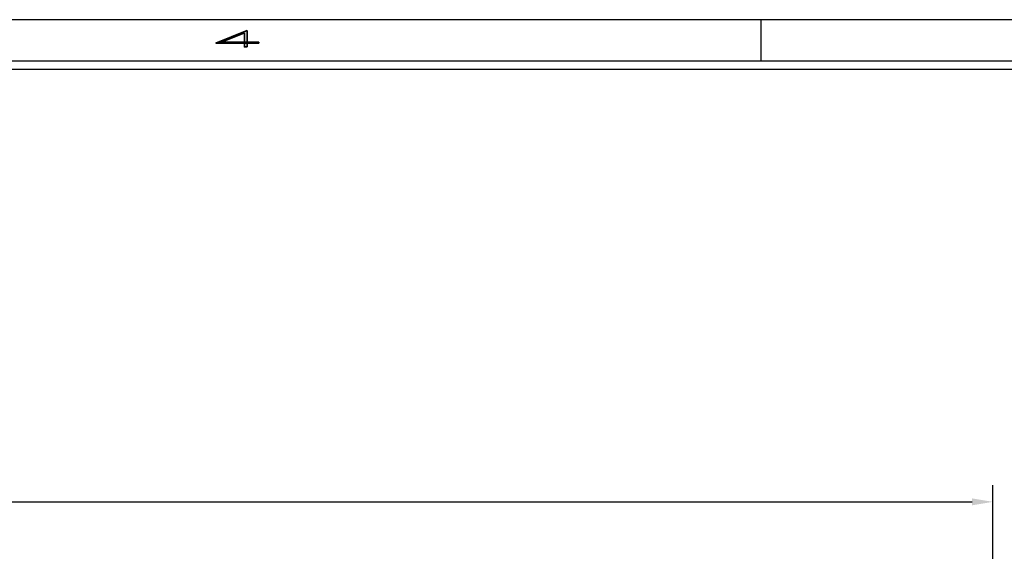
# Model space of a CAD drawing. Header units: inches. Extents: x -57.7 to -21.7, y -3.8 to 19.3.
# Tile 31 of 70: x -44.4 to -38.5, y 16.1 to 19.3. Entities that reach past the tile are written whole.
import ezdxf

# ---------------------------------------------------------------- set-up
doc = ezdxf.new("R2010")
doc.units = ezdxf.units.IN
doc.header["$LTSCALE"] = 0.5
doc.header["$MEASUREMENT"] = 0
doc.layers.get('DEFPOINTS').update_dxf_attribs({"color": 8})
for name, color, linetype in [('APP-M-D', 42, 'Continuous'), ('SID-M-D', 42, 'Continuous'), ('SID-M-S', 105, 'Continuous')]:
    doc.layers.add(name, color=color, linetype=linetype)
doc.styles.add('DIEMAKER', font='romans.shx')
doc.styles.add('R', font='ROMAND.SHX')
doc.dimstyles.new('LINEAR', dxfattribs={"dimtxt": 0.1, "dimasz": 0.125, "dimexe": 0.1, "dimexo": 0.05, "dimgap": 0.03, "dimtad": 1, "dimdec": 4, "dimzin": 4, "dimdsep": 46, "dimtxsty": 'DIEMAKER', "dimcen": 0, "dimclrd": 34, "dimclre": 34, "dimclrt": 42, "dimazin": 0, "dimtfac": 1, "dimtdec": 4, "dimtofl": 0, "dimtmove": 0, "dimatfit": 3, "dimfxl": 0, "dimtolj": 1, "dimtzin": 0, "dimarcsym": 0})

# ---------------------------------------------------------------- blocks, each defined once
blk = doc.blocks.new('*D83')
at = {"layer": 'APP-M-D', "color": 34, "lineweight": -2}
for p, q in [((-53.9818, 15.5436), (-53.9818, 16.4936)), ((-38.5318, 15.3561), (-38.5318, 16.4936)), ((-53.8568, 16.3936), (-38.6568, 16.3936))]:
    blk.add_line(p, q, dxfattribs=at)
at = {"layer": 'APP-M-D', "color": 34}
for points in [[(-53.8568, 16.4144), (-53.8568, 16.3727), (-53.9818, 16.3936)], [(-38.6568, 16.3727), (-38.6568, 16.4144), (-38.5318, 16.3936)]]:
    blk.add_solid(points, dxfattribs=at)
at = {"layer": 'DEFPOINTS', "color": 0}
for p in [(-38.5318, 16.3936), (-53.9818, 15.4936), (-38.5318, 15.3061)]:
    blk.add_point(p, dxfattribs=at)
at = {"layer": 'APP-M-D', "color": 42, "insert": (-46.6905, 16.4736), "char_height": 0.1, "attachment_point": 5, "style": 'DIEMAKER'}
blk.add_mtext('\\A1;15.4500', dxfattribs=at)
blk = doc.blocks.new('*U88')
at = {"layer": 'SID-M-S'}
for p, q in [((0, 22.55), (-34, 22.55)), ((-17, 22.55), (-17, 22.3)), ((0, 22.3), (-34, 22.3)), ((0, 22.25), (-34, 22.25))]:
    blk.add_line(p, q, dxfattribs=at)
at = {"layer": 'SID-M-D', "style": 'R', "width": 4}
blk.add_text('4', height=0.1, dxfattribs=at).set_placement((-20.3275, 22.3857))

msp = doc.modelspace()

# ---------------------------------------------------------------- block references
at = {"layer": 'SID-M-D'}
msp.add_blockref('*U88', (-22.92592, -3.25526), dxfattribs=at)

# ---------------------------------------------------------------- dimensions: what is measured, and where the dimension line sits
at = {"layer": 'APP-M-D'}
dim = msp.add_linear_dim(base=(-38.53178, 16.39356), p1=(-53.98178, 15.49356), p2=(-38.53178, 15.30606), dimstyle='LINEAR', dxfattribs=at)
dim.commit()
dim.dimension.update_dxf_attribs({"geometry": '*D83', "text_midpoint": (-46.69051, 16.39356), "dimtype": 160})

doc.saveas('drawing.dxf')
